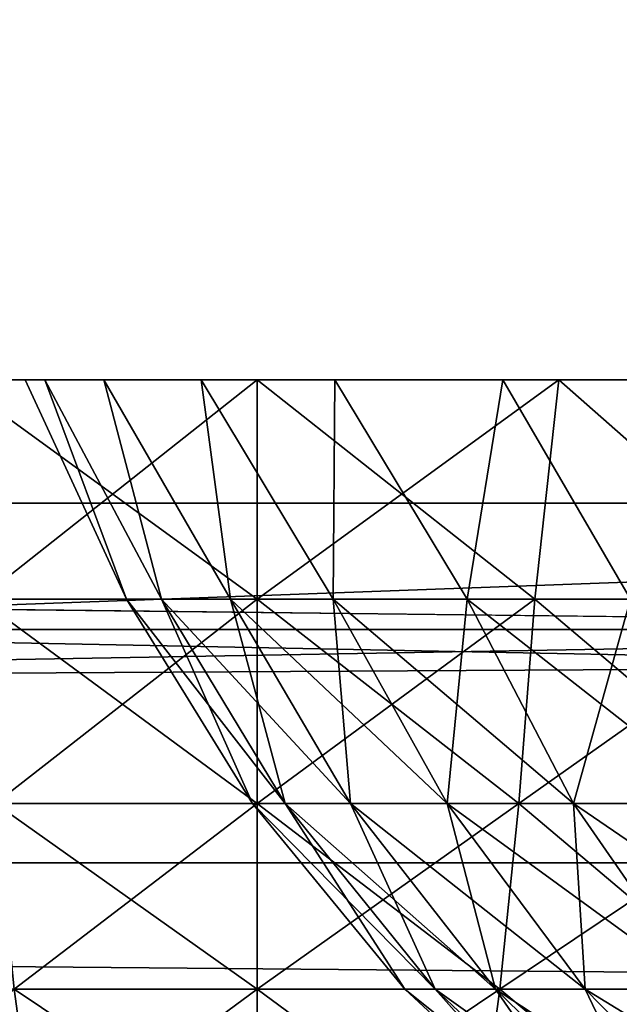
# Model space of a CAD drawing. Header units: millimetres. Extents: x -125 to 125, y -4 to 54.
# Tile 91 of 256: x -65.478 to -64.902, y -1.482 to -0.535. Entities that reach past the tile are written whole.
import ezdxf

# ---------------------------------------------------------------- set-up
doc = ezdxf.new("R2010")
doc.units = ezdxf.units.MM
doc.header["$LTSCALE"] = 65.185185
for name, color, linetype in [('10', 7, 'CONTINUOUS'), ('140', 7, 'CONTINUOUS'), ('141', 7, 'CONTINUOUS'), ('169', 7, 'CONTINUOUS'), ('171', 7, 'CONTINUOUS'), ('173', 7, 'CONTINUOUS'), ('175', 7, 'CONTINUOUS'), ('204', 7, 'CONTINUOUS'), ('24', 7, 'CONTINUOUS'), ('8', 7, 'CONTINUOUS')]:
    doc.layers.add(name, color=color, linetype=linetype)

msp = doc.modelspace()

# ---------------------------------------------------------------- linework, layer by layer
at = {"layer": '10', "color": 7, "linetype": 'Continuous'}
for points in [[(123.90095, 0, -124.9), (-123.83451, -1.52181, -124.83356), (-123.90095, 0, -124.9), (123.90095, 0, -124.9)], [(123.83451, -1.52181, -124.83356), (-123.83451, -1.52181, -124.83356), (123.90095, 0, -124.9), (123.83451, -1.52181, -124.83356)]]:
    msp.add_3dface(points, dxfattribs=at)
at = {"layer": '140', "color": 7, "linetype": 'Continuous'}
for points in [[(-64.98308, -1.09227, 43.38714), (-65.25, -1.09227, 43.37035), (-64.95984, -0.88143, 43.29598), (-64.98308, -1.09227, 43.38714)], [(-65.25, -1.09227, 43.37035), (-65.25, -0.88143, 43.27696), (-64.95984, -0.88143, 43.29598), (-65.25, -1.09227, 43.37035)], [(-65.25, -1.09227, 47.62965), (-64.98308, -1.09227, 47.61286), (-65.25, -0.88143, 47.72304), (-65.25, -1.09227, 47.62965)], [(-65.25, -0.88143, 47.72304), (-64.98308, -1.09227, 47.61286), (-64.95984, -0.88143, 47.70402), (-65.25, -0.88143, 47.72304)], [(-64.98308, -1.09227, 47.61286), (-64.72038, -1.09227, 47.56275), (-64.95984, -0.88143, 47.70402), (-64.98308, -1.09227, 47.61286)], [(-64.72038, -1.09227, 43.43725), (-64.98308, -1.09227, 43.38714), (-64.95984, -0.88143, 43.29598), (-64.72038, -1.09227, 43.43725)], [(-64.95984, -0.88143, 47.70402), (-64.72038, -1.09227, 47.56275), (-64.67464, -0.88143, 47.64729), (-64.95984, -0.88143, 47.70402)], [(-64.67464, -0.88143, 43.35271), (-64.72038, -1.09227, 43.43725), (-64.95984, -0.88143, 43.29598), (-64.67464, -0.88143, 43.35271)], [(-64.99827, -1.28872, 43.50738), (-65.25, -1.28872, 43.49154), (-64.98308, -1.09227, 43.38714), (-64.99827, -1.28872, 43.50738)], [(-65.25, -1.28872, 43.49154), (-65.25, -1.09227, 43.37035), (-64.98308, -1.09227, 43.38714), (-65.25, -1.28872, 43.49154)], [(-65.25, -1.28872, 47.50846), (-64.99827, -1.28872, 47.49262), (-65.25, -1.09227, 47.62965), (-65.25, -1.28872, 47.50846)], [(-65.25, -1.09227, 47.62965), (-64.99827, -1.28872, 47.49262), (-64.98308, -1.09227, 47.61286), (-65.25, -1.09227, 47.62965)], [(-64.75052, -1.28872, 43.55464), (-64.99827, -1.28872, 43.50738), (-64.72038, -1.09227, 43.43725), (-64.75052, -1.28872, 43.55464)], [(-64.72038, -1.09227, 43.43725), (-64.99827, -1.28872, 43.50738), (-64.98308, -1.09227, 43.38714), (-64.72038, -1.09227, 43.43725)], [(-64.99827, -1.28872, 47.49262), (-64.75052, -1.28872, 47.44536), (-64.98308, -1.09227, 47.61286), (-64.99827, -1.28872, 47.49262)], [(-64.98308, -1.09227, 47.61286), (-64.75052, -1.28872, 47.44536), (-64.72038, -1.09227, 47.56275), (-64.98308, -1.09227, 47.61286)], [(-65.01666, -1.46695, 43.6529), (-65.25, -1.46695, 43.63822), (-64.99827, -1.28872, 43.50738), (-65.01666, -1.46695, 43.6529)], [(-65.25, -1.46695, 43.63822), (-65.25, -1.28872, 43.49154), (-64.99827, -1.28872, 43.50738), (-65.25, -1.46695, 43.63822)], [(-65.25, -1.46695, 47.36178), (-65.01666, -1.46695, 47.3471), (-65.25, -1.28872, 47.50846), (-65.25, -1.46695, 47.36178)], [(-65.25, -1.28872, 47.50846), (-65.01666, -1.46695, 47.3471), (-64.99827, -1.28872, 47.49262), (-65.25, -1.28872, 47.50846)], [(-65.01666, -1.46695, 47.3471), (-64.787, -1.46695, 47.30329), (-64.99827, -1.28872, 47.49262), (-65.01666, -1.46695, 47.3471)], [(-64.787, -1.46695, 43.69671), (-65.01666, -1.46695, 43.6529), (-64.75052, -1.28872, 43.55464), (-64.787, -1.46695, 43.69671)], [(-64.75052, -1.28872, 43.55464), (-65.01666, -1.46695, 43.6529), (-64.99827, -1.28872, 43.50738), (-64.75052, -1.28872, 43.55464)], [(-64.99827, -1.28872, 47.49262), (-64.787, -1.46695, 47.30329), (-64.75052, -1.28872, 47.44536), (-64.99827, -1.28872, 47.49262)], [(-65.25, -1.62365, 43.8077), (-65.25, -1.46695, 43.63822), (-65.01666, -1.46695, 43.6529), (-65.25, -1.62365, 43.8077)], [(-65.0379, -1.62365, 43.82104), (-65.25, -1.62365, 43.8077), (-65.01666, -1.46695, 43.6529), (-65.0379, -1.62365, 43.82104)], [(-65.25, -1.62365, 47.1923), (-65.0379, -1.62365, 47.17896), (-65.25, -1.46695, 47.36178), (-65.25, -1.62365, 47.1923)], [(-65.25, -1.46695, 47.36178), (-65.0379, -1.62365, 47.17896), (-65.01666, -1.46695, 47.3471), (-65.25, -1.46695, 47.36178)], [(-64.787, -1.46695, 43.69671), (-65.0379, -1.62365, 43.82104), (-65.01666, -1.46695, 43.6529), (-64.787, -1.46695, 43.69671)], [(-64.82914, -1.62365, 43.86087), (-65.0379, -1.62365, 43.82104), (-64.787, -1.46695, 43.69671), (-64.82914, -1.62365, 43.86087)], [(-65.0379, -1.62365, 47.17896), (-64.82914, -1.62365, 47.13913), (-65.01666, -1.46695, 47.3471), (-65.0379, -1.62365, 47.17896)], [(-65.01666, -1.46695, 47.3471), (-64.82914, -1.62365, 47.13913), (-64.787, -1.46695, 47.30329), (-65.01666, -1.46695, 47.3471)]]:
    msp.add_3dface(points, dxfattribs=at)
at = {"layer": '141', "color": 7, "linetype": 'Continuous'}
for points in [[(-65.25, -0.88143, 43.27696), (-65.51692, -1.09227, 43.38714), (-65.54016, -0.88143, 43.29598), (-65.25, -0.88143, 43.27696)], [(-65.51692, -1.09227, 47.61286), (-65.25, -1.09227, 47.62965), (-65.54016, -0.88143, 47.70402), (-65.51692, -1.09227, 47.61286)], [(-65.25, -1.09227, 47.62965), (-65.25, -0.88143, 47.72304), (-65.54016, -0.88143, 47.70402), (-65.25, -1.09227, 47.62965)], [(-65.25, -0.88143, 43.27696), (-65.25, -1.09227, 43.37035), (-65.51692, -1.09227, 43.38714), (-65.25, -0.88143, 43.27696)], [(-65.25, -1.09227, 43.37035), (-65.50173, -1.28872, 43.50738), (-65.51692, -1.09227, 43.38714), (-65.25, -1.09227, 43.37035)], [(-65.50173, -1.28872, 47.49262), (-65.25, -1.28872, 47.50846), (-65.51692, -1.09227, 47.61286), (-65.50173, -1.28872, 47.49262)], [(-65.25, -1.28872, 47.50846), (-65.25, -1.09227, 47.62965), (-65.51692, -1.09227, 47.61286), (-65.25, -1.28872, 47.50846)], [(-65.25, -1.09227, 43.37035), (-65.25, -1.28872, 43.49154), (-65.50173, -1.28872, 43.50738), (-65.25, -1.09227, 43.37035)], [(-65.25, -1.46695, 47.36178), (-65.25, -1.28872, 47.50846), (-65.50173, -1.28872, 47.49262), (-65.25, -1.46695, 47.36178)], [(-65.48334, -1.46695, 47.3471), (-65.25, -1.46695, 47.36178), (-65.50173, -1.28872, 47.49262), (-65.48334, -1.46695, 47.3471)], [(-65.25, -1.28872, 43.49154), (-65.48334, -1.46695, 43.6529), (-65.50173, -1.28872, 43.50738), (-65.25, -1.28872, 43.49154)], [(-65.25, -1.28872, 43.49154), (-65.25, -1.46695, 43.63822), (-65.48334, -1.46695, 43.6529), (-65.25, -1.28872, 43.49154)], [(-65.713, -1.46695, 47.30329), (-65.4621, -1.62365, 47.17896), (-65.48334, -1.46695, 47.3471), (-65.713, -1.46695, 47.30329)], [(-65.67086, -1.62365, 47.13913), (-65.4621, -1.62365, 47.17896), (-65.713, -1.46695, 47.30329), (-65.67086, -1.62365, 47.13913)], [(-65.4621, -1.62365, 43.82104), (-65.67086, -1.62365, 43.86087), (-65.48334, -1.46695, 43.6529), (-65.4621, -1.62365, 43.82104)], [(-65.25, -1.46695, 43.63822), (-65.4621, -1.62365, 43.82104), (-65.48334, -1.46695, 43.6529), (-65.25, -1.46695, 43.63822)], [(-65.25, -1.62365, 47.1923), (-65.25, -1.46695, 47.36178), (-65.48334, -1.46695, 47.3471), (-65.25, -1.62365, 47.1923)], [(-65.4621, -1.62365, 47.17896), (-65.25, -1.62365, 47.1923), (-65.48334, -1.46695, 47.3471), (-65.4621, -1.62365, 47.17896)], [(-65.25, -1.46695, 43.63822), (-65.25, -1.62365, 43.8077), (-65.4621, -1.62365, 43.82104), (-65.25, -1.46695, 43.63822)]]:
    msp.add_3dface(points, dxfattribs=at)
at = {"layer": '169', "color": 7, "linetype": 'Continuous'}
for points in [[(-75.13257, -1.12132, 120.435), (-74.24528, -1, 120.30862), (-63.84413, -1.12132, 120.37513), (-75.13257, -1.12132, 120.435)], [(-74.24528, -1, 120.30862), (-62.82301, -1, 120.24887), (-63.84413, -1.12132, 120.37513), (-74.24528, -1, 120.30862)]]:
    msp.add_3dface(points, dxfattribs=at)
at = {"layer": '171', "color": 7, "linetype": 'Continuous'}
for points in [[(-62.82301, -1, -120.24887), (-74.24528, -1, -120.30862), (-66.13655, -1.12132, -120.3865), (-62.82301, -1, -120.24887)], [(-55.35324, -1.12132, -120.33651), (-62.82301, -1, -120.24887), (-66.13655, -1.12132, -120.3865), (-55.35324, -1.12132, -120.33651)]]:
    msp.add_3dface(points, dxfattribs=at)
at = {"layer": '173', "color": 7, "linetype": 'Continuous'}
for points in [[(-66.13655, -1.12132, -120.3865), (-76.61582, -1.34549, -120.69445), (-54.72574, -1.34549, -120.58472), (-66.13655, -1.12132, -120.3865)], [(-55.35324, -1.12132, -120.33651), (-66.13655, -1.12132, -120.3865), (-54.72574, -1.34549, -120.58472), (-55.35324, -1.12132, -120.33651)], [(-76.8519, -1.54035, -120.97049), (-54.89437, -1.54035, -120.86009), (-76.61582, -1.34549, -120.69445), (-76.8519, -1.54035, -120.97049)], [(-76.61582, -1.34549, -120.69445), (-54.89437, -1.54035, -120.86009), (-54.72574, -1.34549, -120.58472), (-76.61582, -1.34549, -120.69445)]]:
    msp.add_3dface(points, dxfattribs=at)
at = {"layer": '175', "color": 7, "linetype": 'Continuous'}
for points in [[(-75.13257, -1.12132, 120.435), (-63.84413, -1.12132, 120.37513), (-76.61582, -1.34549, 120.69445), (-75.13257, -1.12132, 120.435)], [(-63.84413, -1.12132, 120.37513), (-54.72574, -1.34549, 120.58472), (-76.61582, -1.34549, 120.69445), (-63.84413, -1.12132, 120.37513)], [(-54.89437, -1.54035, 120.86009), (-76.8519, -1.54035, 120.97049), (-76.61582, -1.34549, 120.69445), (-54.89437, -1.54035, 120.86009)], [(-54.72574, -1.34549, 120.58472), (-54.89437, -1.54035, 120.86009), (-76.61582, -1.34549, 120.69445), (-54.72574, -1.34549, 120.58472)]]:
    msp.add_3dface(points, dxfattribs=at)
at = {"layer": '204', "color": 7, "linetype": 'Continuous'}
for points in [[(-65.47304, -0.88143, -32.75), (-65.37545, -1.09227, -32.61628), (-65.45402, -0.88143, -32.45984), (-65.47304, -0.88143, -32.75)], [(-65.45402, -0.88143, -33.04016), (-65.37545, -1.09227, -32.88372), (-65.47304, -0.88143, -32.75), (-65.45402, -0.88143, -33.04016)], [(-65.37545, -1.09227, -32.88372), (-65.37545, -1.09227, -32.61628), (-65.47304, -0.88143, -32.75), (-65.37545, -1.09227, -32.88372)], [(-65.45402, -0.88143, -32.45984), (-65.34193, -1.09227, -32.35094), (-65.39729, -0.88143, -32.17464), (-65.45402, -0.88143, -32.45984)], [(-65.37545, -1.09227, -32.61628), (-65.34193, -1.09227, -32.35094), (-65.45402, -0.88143, -32.45984), (-65.37545, -1.09227, -32.61628)], [(-65.39729, -0.88143, -33.32536), (-65.34193, -1.09227, -33.14906), (-65.45402, -0.88143, -33.04016), (-65.39729, -0.88143, -33.32536)], [(-65.34193, -1.09227, -33.14906), (-65.37545, -1.09227, -32.88372), (-65.45402, -0.88143, -33.04016), (-65.34193, -1.09227, -33.14906)], [(-65.39729, -0.88143, -32.17464), (-65.27542, -1.09227, -32.0919), (-65.30382, -0.88143, -31.89928), (-65.39729, -0.88143, -32.17464)], [(-65.34193, -1.09227, -32.35094), (-65.27542, -1.09227, -32.0919), (-65.39729, -0.88143, -32.17464), (-65.34193, -1.09227, -32.35094)], [(-65.30382, -0.88143, -33.60072), (-65.27542, -1.09227, -33.4081), (-65.39729, -0.88143, -33.32536), (-65.30382, -0.88143, -33.60072)], [(-65.27542, -1.09227, -33.4081), (-65.34193, -1.09227, -33.14906), (-65.39729, -0.88143, -33.32536), (-65.27542, -1.09227, -33.4081)], [(-65.30382, -0.88143, -31.89928), (-65.17697, -1.09227, -31.84324), (-65.17521, -0.88143, -31.63848), (-65.30382, -0.88143, -31.89928)], [(-65.27542, -1.09227, -32.0919), (-65.17697, -1.09227, -31.84324), (-65.30382, -0.88143, -31.89928), (-65.27542, -1.09227, -32.0919)], [(-65.17521, -0.88143, -33.86152), (-65.17697, -1.09227, -33.65676), (-65.30382, -0.88143, -33.60072), (-65.17521, -0.88143, -33.86152)], [(-65.17697, -1.09227, -33.65676), (-65.27542, -1.09227, -33.4081), (-65.30382, -0.88143, -33.60072), (-65.17697, -1.09227, -33.65676)], [(-65.17697, -1.09227, -31.84324), (-65.04813, -1.09227, -31.60887), (-65.17521, -0.88143, -31.63848), (-65.17697, -1.09227, -31.84324)], [(-65.04813, -1.09227, -33.89113), (-65.17697, -1.09227, -33.65676), (-65.17521, -0.88143, -33.86152), (-65.04813, -1.09227, -33.89113)], [(-65.17521, -0.88143, -31.63848), (-65.04813, -1.09227, -31.60887), (-65.01365, -0.88143, -31.3967), (-65.17521, -0.88143, -31.63848)], [(-65.01365, -0.88143, -34.1033), (-65.04813, -1.09227, -33.89113), (-65.17521, -0.88143, -33.86152), (-65.01365, -0.88143, -34.1033)], [(-65.04813, -1.09227, -31.60887), (-64.89093, -1.09227, -31.39251), (-65.01365, -0.88143, -31.3967), (-65.04813, -1.09227, -31.60887)], [(-64.89093, -1.09227, -34.10749), (-65.04813, -1.09227, -33.89113), (-65.01365, -0.88143, -34.1033), (-64.89093, -1.09227, -34.10749)], [(-65.01365, -0.88143, -31.3967), (-64.89093, -1.09227, -31.39251), (-64.82192, -0.88143, -31.17808), (-65.01365, -0.88143, -31.3967)], [(-64.82192, -0.88143, -34.32192), (-64.89093, -1.09227, -34.10749), (-65.01365, -0.88143, -34.1033), (-64.82192, -0.88143, -34.32192)], [(-65.37545, -1.09227, -32.61628), (-65.22289, -1.28872, -32.37365), (-65.34193, -1.09227, -32.35094), (-65.37545, -1.09227, -32.61628)], [(-65.37545, -1.09227, -32.88372), (-65.2545, -1.28872, -32.62389), (-65.37545, -1.09227, -32.61628), (-65.37545, -1.09227, -32.88372)], [(-65.2545, -1.28872, -32.62389), (-65.22289, -1.28872, -32.37365), (-65.37545, -1.09227, -32.61628), (-65.2545, -1.28872, -32.62389)], [(-65.34193, -1.09227, -33.14906), (-65.2545, -1.28872, -32.87611), (-65.37545, -1.09227, -32.88372), (-65.34193, -1.09227, -33.14906)], [(-65.2545, -1.28872, -32.87611), (-65.2545, -1.28872, -32.62389), (-65.37545, -1.09227, -32.88372), (-65.2545, -1.28872, -32.87611)], [(-65.34193, -1.09227, -32.35094), (-65.16016, -1.28872, -32.12935), (-65.27542, -1.09227, -32.0919), (-65.34193, -1.09227, -32.35094)], [(-65.22289, -1.28872, -32.37365), (-65.16016, -1.28872, -32.12935), (-65.34193, -1.09227, -32.35094), (-65.22289, -1.28872, -32.37365)], [(-65.27542, -1.09227, -33.4081), (-65.22289, -1.28872, -33.12635), (-65.34193, -1.09227, -33.14906), (-65.27542, -1.09227, -33.4081)], [(-65.22289, -1.28872, -33.12635), (-65.2545, -1.28872, -32.87611), (-65.34193, -1.09227, -33.14906), (-65.22289, -1.28872, -33.12635)], [(-65.17697, -1.09227, -33.65676), (-65.16016, -1.28872, -33.37065), (-65.27542, -1.09227, -33.4081), (-65.17697, -1.09227, -33.65676)], [(-65.16016, -1.28872, -33.37065), (-65.22289, -1.28872, -33.12635), (-65.27542, -1.09227, -33.4081), (-65.16016, -1.28872, -33.37065)], [(-65.27542, -1.09227, -32.0919), (-65.06731, -1.28872, -31.89484), (-65.17697, -1.09227, -31.84324), (-65.27542, -1.09227, -32.0919)], [(-65.16016, -1.28872, -32.12935), (-65.06731, -1.28872, -31.89484), (-65.27542, -1.09227, -32.0919), (-65.16016, -1.28872, -32.12935)], [(-65.04813, -1.09227, -33.89113), (-65.06731, -1.28872, -33.60516), (-65.17697, -1.09227, -33.65676), (-65.04813, -1.09227, -33.89113)], [(-65.06731, -1.28872, -33.60516), (-65.16016, -1.28872, -33.37065), (-65.17697, -1.09227, -33.65676), (-65.06731, -1.28872, -33.60516)], [(-65.17697, -1.09227, -31.84324), (-64.9458, -1.28872, -31.67381), (-65.04813, -1.09227, -31.60887), (-65.17697, -1.09227, -31.84324)], [(-65.06731, -1.28872, -31.89484), (-64.9458, -1.28872, -31.67381), (-65.17697, -1.09227, -31.84324), (-65.06731, -1.28872, -31.89484)], [(-64.9458, -1.28872, -33.82619), (-65.06731, -1.28872, -33.60516), (-65.04813, -1.09227, -33.89113), (-64.9458, -1.28872, -33.82619)], [(-64.89093, -1.09227, -34.10749), (-64.9458, -1.28872, -33.82619), (-65.04813, -1.09227, -33.89113), (-64.89093, -1.09227, -34.10749)], [(-64.9458, -1.28872, -31.67381), (-64.79755, -1.28872, -31.46976), (-65.04813, -1.09227, -31.60887), (-64.9458, -1.28872, -31.67381)], [(-65.04813, -1.09227, -31.60887), (-64.79755, -1.28872, -31.46976), (-64.89093, -1.09227, -31.39251), (-65.04813, -1.09227, -31.60887)], [(-64.79755, -1.28872, -34.03024), (-64.9458, -1.28872, -33.82619), (-64.89093, -1.09227, -34.10749), (-64.79755, -1.28872, -34.03024)], [(-65.2545, -1.28872, -32.62389), (-65.0788, -1.46695, -32.40114), (-65.22289, -1.28872, -32.37365), (-65.2545, -1.28872, -32.62389)], [(-65.2545, -1.28872, -32.87611), (-65.1081, -1.46695, -32.6331), (-65.2545, -1.28872, -32.62389), (-65.2545, -1.28872, -32.87611)], [(-65.1081, -1.46695, -32.6331), (-65.0788, -1.46695, -32.40114), (-65.2545, -1.28872, -32.62389), (-65.1081, -1.46695, -32.6331)], [(-65.22289, -1.28872, -33.12635), (-65.1081, -1.46695, -32.8669), (-65.2545, -1.28872, -32.87611), (-65.22289, -1.28872, -33.12635)], [(-65.1081, -1.46695, -32.8669), (-65.1081, -1.46695, -32.6331), (-65.2545, -1.28872, -32.87611), (-65.1081, -1.46695, -32.8669)], [(-65.22289, -1.28872, -32.37365), (-65.02065, -1.46695, -32.17468), (-65.16016, -1.28872, -32.12935), (-65.22289, -1.28872, -32.37365)], [(-65.0788, -1.46695, -32.40114), (-65.02065, -1.46695, -32.17468), (-65.22289, -1.28872, -32.37365), (-65.0788, -1.46695, -32.40114)], [(-65.16016, -1.28872, -33.37065), (-65.0788, -1.46695, -33.09886), (-65.22289, -1.28872, -33.12635), (-65.16016, -1.28872, -33.37065)], [(-65.0788, -1.46695, -33.09886), (-65.1081, -1.46695, -32.8669), (-65.22289, -1.28872, -33.12635), (-65.0788, -1.46695, -33.09886)], [(-65.16016, -1.28872, -32.12935), (-64.93459, -1.46695, -31.95729), (-65.06731, -1.28872, -31.89484), (-65.16016, -1.28872, -32.12935)], [(-65.02065, -1.46695, -32.17468), (-64.93459, -1.46695, -31.95729), (-65.16016, -1.28872, -32.12935), (-65.02065, -1.46695, -32.17468)], [(-65.06731, -1.28872, -33.60516), (-65.02065, -1.46695, -33.32532), (-65.16016, -1.28872, -33.37065), (-65.06731, -1.28872, -33.60516)], [(-65.02065, -1.46695, -33.32532), (-65.0788, -1.46695, -33.09886), (-65.16016, -1.28872, -33.37065), (-65.02065, -1.46695, -33.32532)], [(-65.06731, -1.28872, -31.89484), (-64.82195, -1.46695, -31.75241), (-64.9458, -1.28872, -31.67381), (-65.06731, -1.28872, -31.89484)], [(-64.93459, -1.46695, -31.95729), (-64.82195, -1.46695, -31.75241), (-65.06731, -1.28872, -31.89484), (-64.93459, -1.46695, -31.95729)], [(-64.9458, -1.28872, -33.82619), (-64.93459, -1.46695, -33.54271), (-65.06731, -1.28872, -33.60516), (-64.9458, -1.28872, -33.82619)], [(-64.93459, -1.46695, -33.54271), (-65.02065, -1.46695, -33.32532), (-65.06731, -1.28872, -33.60516), (-64.93459, -1.46695, -33.54271)], [(-64.9458, -1.28872, -31.67381), (-64.68452, -1.46695, -31.56326), (-64.79755, -1.28872, -31.46976), (-64.9458, -1.28872, -31.67381)], [(-64.82195, -1.46695, -31.75241), (-64.68452, -1.46695, -31.56326), (-64.9458, -1.28872, -31.67381), (-64.82195, -1.46695, -31.75241)], [(-64.79755, -1.28872, -34.03024), (-64.82195, -1.46695, -33.74759), (-64.9458, -1.28872, -33.82619), (-64.79755, -1.28872, -34.03024)], [(-64.82195, -1.46695, -33.74759), (-64.93459, -1.46695, -33.54271), (-64.9458, -1.28872, -33.82619), (-64.82195, -1.46695, -33.74759)], [(-65.1081, -1.46695, -32.8669), (-64.93896, -1.62365, -32.64374), (-65.1081, -1.46695, -32.6331), (-65.1081, -1.46695, -32.8669)], [(-64.93896, -1.62365, -32.64374), (-64.91232, -1.62365, -32.43289), (-65.1081, -1.46695, -32.6331), (-64.93896, -1.62365, -32.64374)], [(-65.0788, -1.46695, -33.09886), (-64.93896, -1.62365, -32.85626), (-65.1081, -1.46695, -32.8669), (-65.0788, -1.46695, -33.09886)], [(-64.93896, -1.62365, -32.85626), (-64.93896, -1.62365, -32.64374), (-65.1081, -1.46695, -32.8669), (-64.93896, -1.62365, -32.85626)], [(-65.1081, -1.46695, -32.6331), (-64.91232, -1.62365, -32.43289), (-65.0788, -1.46695, -32.40114), (-65.1081, -1.46695, -32.6331)], [(-65.02065, -1.46695, -33.32532), (-64.91232, -1.62365, -33.06711), (-65.0788, -1.46695, -33.09886), (-65.02065, -1.46695, -33.32532)], [(-64.91232, -1.62365, -33.06711), (-64.93896, -1.62365, -32.85626), (-65.0788, -1.46695, -33.09886), (-64.91232, -1.62365, -33.06711)], [(-65.0788, -1.46695, -32.40114), (-64.85947, -1.62365, -32.22705), (-65.02065, -1.46695, -32.17468), (-65.0788, -1.46695, -32.40114)], [(-64.91232, -1.62365, -32.43289), (-64.85947, -1.62365, -32.22705), (-65.0788, -1.46695, -32.40114), (-64.91232, -1.62365, -32.43289)], [(-64.93459, -1.46695, -33.54271), (-64.85947, -1.62365, -33.27295), (-65.02065, -1.46695, -33.32532), (-64.93459, -1.46695, -33.54271)], [(-64.85947, -1.62365, -33.27295), (-64.91232, -1.62365, -33.06711), (-65.02065, -1.46695, -33.32532), (-64.85947, -1.62365, -33.27295)], [(-65.02065, -1.46695, -32.17468), (-64.78124, -1.62365, -32.02945), (-64.93459, -1.46695, -31.95729), (-65.02065, -1.46695, -32.17468)], [(-64.85947, -1.62365, -32.22705), (-64.78124, -1.62365, -32.02945), (-65.02065, -1.46695, -32.17468), (-64.85947, -1.62365, -32.22705)], [(-64.82195, -1.46695, -33.74759), (-64.78124, -1.62365, -33.47055), (-64.93459, -1.46695, -33.54271), (-64.82195, -1.46695, -33.74759)], [(-64.78124, -1.62365, -33.47055), (-64.85947, -1.62365, -33.27295), (-64.93459, -1.46695, -33.54271), (-64.78124, -1.62365, -33.47055)], [(-64.93459, -1.46695, -31.95729), (-64.67886, -1.62365, -31.84322), (-64.82195, -1.46695, -31.75241), (-64.93459, -1.46695, -31.95729)], [(-64.78124, -1.62365, -32.02945), (-64.67886, -1.62365, -31.84322), (-64.93459, -1.46695, -31.95729), (-64.78124, -1.62365, -32.02945)]]:
    msp.add_3dface(points, dxfattribs=at)
at = {"layer": '24', "color": 7, "linetype": 'Continuous'}
for points in [[(-120.6472, -1, 119.93365), (-120.54762, -1, 108.51167), (120.6472, -1, 119.93365), (-120.6472, -1, 119.93365)], [(-120.64004, -1, 120.06306), (-120.6472, -1, 119.93365), (-17.13362, -1, 120.10946), (-120.64004, -1, 120.06306)], [(120.64004, -1, 120.06307), (-120.6472, -1, 119.93365), (120.6472, -1, 119.93365), (120.64004, -1, 120.06307)], [(120.64004, -1, 120.06307), (5.71121, -1, 120.0995), (-120.6472, -1, 119.93365), (120.64004, -1, 120.06307)], [(-120.54762, -1, -108.51167), (-120.6472, -1, -119.93365), (120.54762, -1, -108.51167), (-120.54762, -1, -108.51167)], [(5.71121, -1, 120.0995), (-5.71121, -1, 120.0995), (-120.6472, -1, 119.93365), (5.71121, -1, 120.0995)], [(-5.71121, -1, 120.0995), (-17.13362, -1, 120.10946), (-120.6472, -1, 119.93365), (-5.71121, -1, 120.0995)], [(120.6472, -1, -119.93365), (-120.6472, -1, -119.93365), (-120.64004, -1, -120.06307), (120.6472, -1, -119.93365)], [(120.54762, -1, -108.51167), (-120.6472, -1, -119.93365), (120.6472, -1, -119.93365), (120.54762, -1, -108.51167)], [(-28.55602, -1, 120.12937), (-120.64004, -1, 120.06306), (-17.13362, -1, 120.10946), (-28.55602, -1, 120.12937)], [(-120.6185, -1, 120.17438), (-120.64004, -1, 120.06306), (-39.97838, -1, 120.15925), (-120.6185, -1, 120.17438)], [(-39.97838, -1, 120.15925), (-120.64004, -1, 120.06306), (-28.55602, -1, 120.12937), (-39.97838, -1, 120.15925)], [(-17.13362, -1, -120.10946), (-120.64004, -1, -120.06307), (-28.55602, -1, -120.12937), (-17.13362, -1, -120.10946)], [(-120.6185, -1, -120.17438), (-28.55602, -1, -120.12937), (-120.64004, -1, -120.06307), (-120.6185, -1, -120.17438)], [(-120.64004, -1, -120.06307), (-5.71121, -1, -120.0995), (120.6472, -1, -119.93365), (-120.64004, -1, -120.06307)], [(-5.71121, -1, -120.0995), (-120.64004, -1, -120.06307), (-17.13362, -1, -120.10946), (-5.71121, -1, -120.0995)], [(-120.58514, -1, 120.27077), (-120.6185, -1, 120.17438), (-62.82301, -1, 120.24887), (-120.58514, -1, 120.27077)], [(-51.40072, -1, 120.19908), (-120.6185, -1, 120.17438), (-39.97838, -1, 120.15925), (-51.40072, -1, 120.19908)], [(-62.82301, -1, 120.24887), (-120.6185, -1, 120.17438), (-51.40072, -1, 120.19908), (-62.82301, -1, 120.24887)], [(-120.58514, -1, -120.27077), (-51.40072, -1, -120.19908), (-120.6185, -1, -120.17438), (-120.58514, -1, -120.27077)], [(-51.40072, -1, -120.19908), (-39.97838, -1, -120.15925), (-120.6185, -1, -120.17438), (-51.40072, -1, -120.19908)], [(-39.97838, -1, -120.15925), (-28.55602, -1, -120.12937), (-120.6185, -1, -120.17438), (-39.97838, -1, -120.15925)], [(-74.24528, -1, 120.30862), (-120.58514, -1, 120.27077), (-62.82301, -1, 120.24887), (-74.24528, -1, 120.30862)], [(-74.24528, -1, -120.30862), (-62.82301, -1, -120.24887), (-120.58514, -1, -120.27077), (-74.24528, -1, -120.30862)], [(-62.82301, -1, -120.24887), (-51.40072, -1, -120.19908), (-120.58514, -1, -120.27077), (-62.82301, -1, -120.24887)], [(-120.54762, -1, 108.51167), (-120.45799, -1, 97.08961), (120.54762, -1, 108.51167), (-120.54762, -1, 108.51167)], [(120.6472, -1, 119.93365), (-120.54762, -1, 108.51167), (120.54762, -1, 108.51167), (120.6472, -1, 119.93365)], [(120.45799, -1, -97.08961), (-120.54762, -1, -108.51167), (120.54762, -1, -108.51167), (120.45799, -1, -97.08961)], [(-120.45799, -1, -97.08961), (-120.54762, -1, -108.51167), (120.45799, -1, -97.08961), (-120.45799, -1, -97.08961)], [(120.54762, -1, 108.51167), (-120.45799, -1, 97.08961), (120.45799, -1, 97.08961), (120.54762, -1, 108.51167)], [(-120.45799, -1, 97.08961), (-120.37833, -1, 85.66749), (120.45799, -1, 97.08961), (-120.45799, -1, 97.08961)], [(120.37833, -1, -85.66749), (-120.45799, -1, -97.08961), (120.45799, -1, -97.08961), (120.37833, -1, -85.66749)], [(-120.37833, -1, -85.66749), (-120.45799, -1, -97.08961), (120.37833, -1, -85.66749), (-120.37833, -1, -85.66749)], [(120.45799, -1, 97.08961), (-120.37833, -1, 85.66749), (120.37833, -1, 85.66749), (120.45799, -1, 97.08961)], [(-120.37833, -1, 85.66749), (-120.30862, -1, 74.24528), (120.37833, -1, 85.66749), (-120.37833, -1, 85.66749)], [(120.30862, -1, -74.24528), (-120.37833, -1, -85.66749), (120.37833, -1, -85.66749), (120.30862, -1, -74.24528)], [(-120.30862, -1, -74.24528), (-120.37833, -1, -85.66749), (120.30862, -1, -74.24528), (-120.30862, -1, -74.24528)], [(120.24887, -1, -62.82301), (-120.30862, -1, -74.24528), (120.30862, -1, -74.24528), (120.24887, -1, -62.82301)], [(-120.24887, -1, -62.82301), (-120.30862, -1, -74.24528), (120.24887, -1, -62.82301), (-120.24887, -1, -62.82301)], [(120.37833, -1, 85.66749), (-120.30862, -1, 74.24528), (120.30862, -1, 74.24528), (120.37833, -1, 85.66749)], [(-120.30862, -1, 74.24528), (-120.24887, -1, 62.82301), (120.30862, -1, 74.24528), (-120.30862, -1, 74.24528)], [(120.19908, -1, -51.40072), (-120.24887, -1, -62.82301), (120.24887, -1, -62.82301), (120.19908, -1, -51.40072)], [(-120.19908, -1, -51.40072), (-120.24887, -1, -62.82301), (120.19908, -1, -51.40072), (-120.19908, -1, -51.40072)], [(120.30862, -1, 74.24528), (-120.24887, -1, 62.82301), (120.24887, -1, 62.82301), (120.30862, -1, 74.24528)], [(-120.24887, -1, 62.82301), (-120.19908, -1, 51.40072), (120.24887, -1, 62.82301), (-120.24887, -1, 62.82301)], [(120.15925, -1, -39.97838), (-120.19908, -1, -51.40072), (120.19908, -1, -51.40072), (120.15925, -1, -39.97838)], [(-120.15925, -1, -39.97838), (-120.19908, -1, -51.40072), (120.15925, -1, -39.97838), (-120.15925, -1, -39.97838)], [(120.24887, -1, 62.82301), (-120.19908, -1, 51.40072), (120.19908, -1, 51.40072), (120.24887, -1, 62.82301)], [(-120.19908, -1, 51.40072), (-120.15925, -1, 39.97838), (120.19908, -1, 51.40072), (-120.19908, -1, 51.40072)], [(-120.12937, -1, -28.55602), (-120.15925, -1, -39.97838), (120.12937, -1, -28.55602), (-120.12937, -1, -28.55602)], [(120.12937, -1, -28.55602), (-120.15925, -1, -39.97838), (120.15925, -1, -39.97838), (120.12937, -1, -28.55602)], [(120.19908, -1, 51.40072), (-120.15925, -1, 39.97838), (120.15925, -1, 39.97838), (120.19908, -1, 51.40072)], [(-120.15925, -1, 39.97838), (-120.12937, -1, 28.55602), (120.15925, -1, 39.97838), (-120.15925, -1, 39.97838)], [(120.10946, -1, -17.13362), (-120.12937, -1, -28.55602), (120.12937, -1, -28.55602), (120.10946, -1, -17.13362)], [(-120.10946, -1, -17.13362), (-120.12937, -1, -28.55602), (120.10946, -1, -17.13362), (-120.10946, -1, -17.13362)], [(120.15925, -1, 39.97838), (-120.12937, -1, 28.55602), (120.12937, -1, 28.55602), (120.15925, -1, 39.97838)], [(-120.12937, -1, 28.55602), (-120.10946, -1, 17.13362), (120.12937, -1, 28.55602), (-120.12937, -1, 28.55602)], [(120.0995, -1, -5.71121), (-120.10946, -1, -17.13362), (120.10946, -1, -17.13362), (120.0995, -1, -5.71121)], [(-120.0995, -1, -5.71121), (-120.10946, -1, -17.13362), (120.0995, -1, -5.71121), (-120.0995, -1, -5.71121)], [(120.12937, -1, 28.55602), (-120.10946, -1, 17.13362), (120.10946, -1, 17.13362), (120.12937, -1, 28.55602)], [(-120.10946, -1, 17.13362), (-120.0995, -1, 5.71121), (120.10946, -1, 17.13362), (-120.10946, -1, 17.13362)], [(-120.0995, -1, 5.71121), (-120.0995, -1, -5.71121), (120.0995, -1, 5.71121), (-120.0995, -1, 5.71121)], [(120.0995, -1, 5.71121), (-120.0995, -1, -5.71121), (120.0995, -1, -5.71121), (120.0995, -1, 5.71121)], [(120.10946, -1, 17.13362), (-120.0995, -1, 5.71121), (120.0995, -1, 5.71121), (120.10946, -1, 17.13362)]]:
    msp.add_3dface(points, dxfattribs=at)
at = {"layer": '8', "color": 7, "linetype": 'Continuous'}
for points in [[(-123.83451, -1.52181, 124.83356), (123.83451, -1.52181, 124.83356), (-123.90095, 0, 124.9), (-123.83451, -1.52181, 124.83356)], [(-123.90095, 0, 124.9), (123.83451, -1.52181, 124.83356), (123.90095, 0, 124.9), (-123.90095, 0, 124.9)]]:
    msp.add_3dface(points, dxfattribs=at)

doc.saveas('drawing.dxf')
